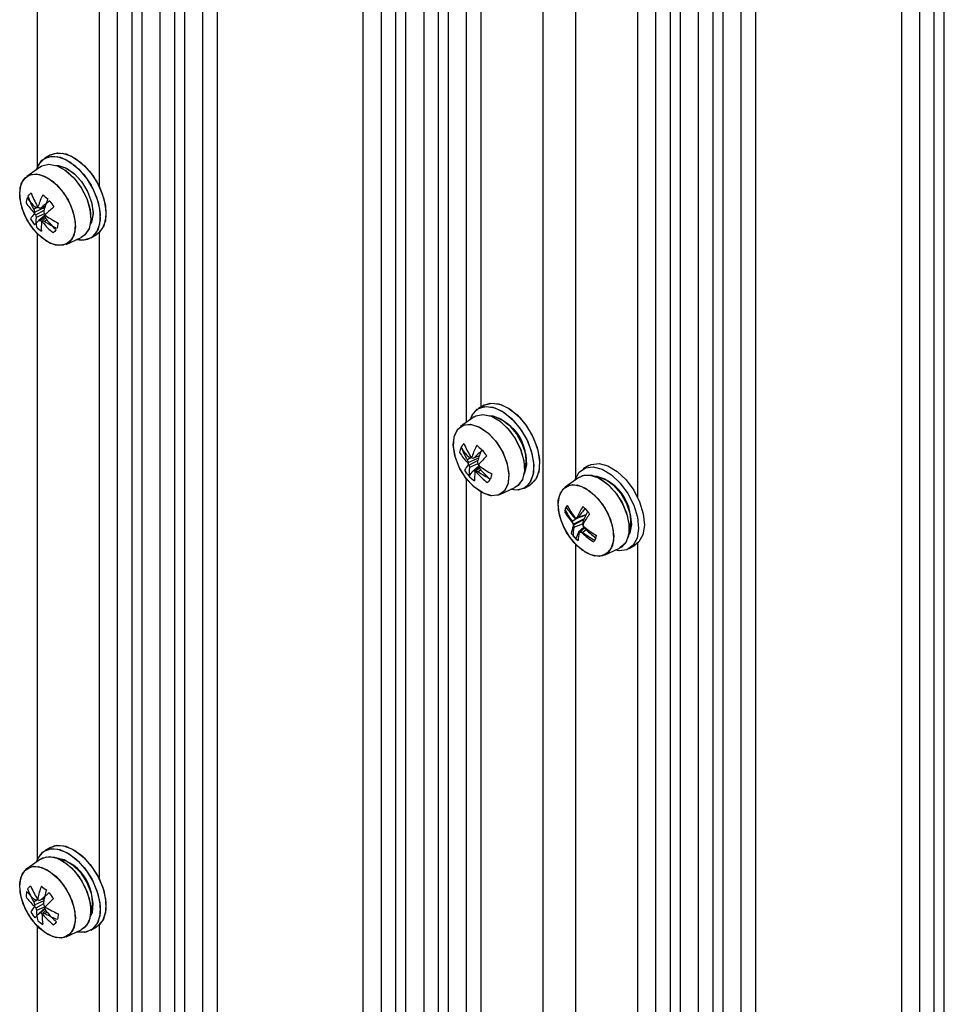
# Paper-space layout 'Blatt2' of a CAD drawing. Header units: millimetres. Extents: x 5 to 418, y 2 to 292.
# Tile 49 of 59: x 241 to 271, y 134 to 166. Entities that reach past the tile are written whole.
import ezdxf

# ---------------------------------------------------------------- set-up
doc = ezdxf.new("R2010")
doc.units = ezdxf.units.MM

psp = doc.layouts.new('Blatt2')

# ---------------------------------------------------------------- linework, layer by layer
at = {"color": 7, "linetype": 'Continuous', "lineweight": 25}
for p, q in [((244.362, 131.244), (244.362, 233.325)), ((244.833, 129.815), (244.833, 233.053)), ((245.162, 129.625), (245.162, 232.863)), ((245.752, 130.442), (245.752, 232.522)), ((246.224, 129.012), (246.224, 232.25)), ((246.553, 128.822), (246.553, 232.06)), ((247.143, 129.639), (247.143, 231.719)), ((247.615, 128.209), (247.615, 231.447)), ((252.376, 125.461), (252.376, 228.699)), ((252.966, 126.277), (252.966, 228.358)), ((253.437, 124.848), (253.437, 228.086)), ((253.766, 124.658), (253.766, 227.896)), ((254.357, 125.474), (254.357, 227.555)), ((254.828, 124.045), (254.828, 227.283)), ((255.157, 123.855), (255.157, 227.093)), ((258.245, 122.073), (258.245, 225.311)), ((261.922, 121.107), (261.922, 223.188)), ((262.393, 119.678), (262.393, 222.916)), ((262.722, 119.488), (262.722, 222.726)), ((263.312, 120.304), (263.312, 222.385)), ((263.784, 118.875), (263.784, 222.113)), ((264.113, 118.685), (264.113, 221.923)), ((264.703, 119.502), (264.703, 221.582)), ((265.174, 118.072), (265.174, 221.31)), ((269.936, 115.324), (269.936, 218.562)), ((270.526, 116.14), (270.526, 218.221)), ((270.997, 114.711), (270.997, 217.949)), ((271.326, 114.521), (271.326, 217.759)), ((241.746, 161.623), (241.746, 182.036)), ((243.772, 160.968), (243.772, 182.086)), ((255.747, 153.302), (255.747, 174.033)), ((256.219, 153.799), (256.219, 173.609)), ((259.305, 151.486), (259.305, 171.899)), ((261.331, 150.831), (261.331, 171.949)), ((242.174, 162.02), (241.986, 161.911)), ((242.174, 162.02), (241.986, 161.911)), ((241.846, 161.636), (241.401, 161.321)), ((241.846, 161.636), (241.401, 161.321)), ((241.726, 160.301), (241.628, 160.246)), ((241.984, 160.3), (241.66, 160.156)), ((241.777, 160.314), (241.733, 160.298)), ((241.999, 160.347), (241.865, 160.298)), ((241.957, 160.205), (241.686, 160.06)), ((241.975, 160.096), (241.701, 159.978)), ((242.002, 160.054), (241.791, 159.879)), ((241.995, 160.001), (241.846, 159.884)), ((242.015, 159.958), (241.916, 159.873)), ((242.054, 159.899), (241.987, 159.85)), ((241.746, 139.032), (241.746, 159.445)), ((243.295, 159.408), (243.177, 159.33)), ((243.485, 159.313), (243.674, 159.422)), ((243.485, 159.313), (243.674, 159.422)), ((243.765, 159.489), (243.674, 159.422)), ((243.772, 138.377), (243.772, 159.495)), ((242.682, 159.101), (243.177, 159.33)), ((242.682, 159.101), (243.177, 159.33)), ((256.316, 153.856), (256.128, 153.747)), ((256.316, 153.856), (256.128, 153.747)), ((255.988, 153.472), (255.543, 153.157)), ((255.988, 153.472), (255.543, 153.157)), ((255.885, 152.137), (255.769, 152.07)), ((256.136, 152.131), (255.804, 151.98)), ((256.11, 152.053), (255.825, 151.903)), ((255.914, 152.147), (255.879, 152.135)), ((256.161, 152.203), (255.996, 152.143)), ((256.11, 151.937), (255.839, 151.822)), ((256.131, 151.861), (255.945, 151.706)), ((256.145, 151.832), (255.998, 151.716)), ((256.161, 151.8), (256.053, 151.709)), ((256.205, 151.741), (256.125, 151.683)), ((259.734, 151.883), (259.545, 151.774)), ((259.734, 151.883), (259.545, 151.774)), ((255.747, 130.711), (255.747, 151.442)), ((259.406, 151.499), (258.961, 151.184)), ((259.406, 151.499), (258.961, 151.184)), ((256.219, 131.208), (256.219, 151.018)), ((256.824, 150.937), (257.319, 151.165)), ((256.824, 150.937), (257.319, 151.165)), ((257.628, 151.149), (257.816, 151.258)), ((257.628, 151.149), (257.816, 151.258)), ((259.368, 150.175), (259.185, 150.063)), ((259.575, 150.144), (259.228, 149.976)), ((259.562, 150.111), (259.237, 149.946)), ((259.321, 150.167), (259.308, 150.163)), ((259.632, 150.27), (259.33, 150.161)), ((259.638, 150.283), (259.384, 150.189)), ((259.531, 149.985), (259.245, 149.867)), ((259.574, 149.866), (259.393, 149.714)), ((259.582, 149.854), (259.439, 149.737)), ((259.589, 149.843), (259.46, 149.735)), ((259.648, 149.785), (259.533, 149.703)), ((259.305, 128.895), (259.305, 149.308)), ((260.242, 148.964), (260.737, 149.192)), ((260.242, 148.964), (260.737, 149.192)), ((261.045, 149.176), (261.234, 149.285)), ((261.045, 149.176), (261.234, 149.285)), ((261.331, 128.24), (261.331, 149.358)), ((242.174, 139.429), (241.986, 139.32)), ((242.174, 139.429), (241.986, 139.32)), ((241.846, 139.045), (241.401, 138.73)), ((241.846, 139.045), (241.401, 138.73)), ((241.736, 137.71), (241.627, 137.647)), ((241.952, 137.688), (241.661, 137.557)), ((241.946, 137.589), (241.695, 137.45)), ((241.998, 137.491), (241.716, 137.366)), ((241.772, 137.722), (241.721, 137.704)), ((241.965, 137.752), (241.857, 137.713)), ((241.99, 137.441), (241.8, 137.282)), ((242, 137.407), (241.852, 137.29)), ((242.021, 137.365), (241.928, 137.286)), ((242.058, 137.315), (241.998, 137.27)), ((241.746, 131.597), (241.746, 136.854)), ((243.772, 130.428), (243.772, 136.904)), ((242.682, 136.51), (243.177, 136.739)), ((242.682, 136.51), (243.177, 136.739)), ((243.485, 136.722), (243.674, 136.831)), ((243.485, 136.722), (243.674, 136.831))]:
    psp.add_line(p, q, dxfattribs=at)
at = {"color": 7, "linetype": 'Continuous', "lineweight": 25, "flags": 128}
for points in [[(241.718, 161.545), (241.799, 161.727), (241.977, 161.906), (242.216, 161.98), (242.498, 161.943), (242.799, 161.798), (243.094, 161.557), (243.361, 161.24), (243.577, 160.872), (243.725, 160.482), (243.792, 160.104), (243.775, 159.766), (243.672, 159.497), (243.494, 159.318), (243.255, 159.244), (243.035, 159.264)], [(241.718, 161.545), (241.746, 161.625), (241.894, 161.844), (242.111, 161.962), (242.377, 161.972), (242.673, 161.871), (242.974, 161.668), (243.255, 161.379), (243.495, 161.029), (243.673, 160.644), (243.775, 160.257), (243.792, 159.899), (243.725, 159.599), (243.577, 159.38), (243.577, 159.38)], [(242.174, 162.02), (242.405, 162.089), (242.686, 162.052), (242.987, 161.907), (243.283, 161.666), (243.55, 161.349), (243.766, 160.98), (243.913, 160.591), (243.981, 160.212), (243.963, 159.875), (243.861, 159.606), (243.683, 159.427), (243.674, 159.422)], [(242.174, 162.02), (242.299, 162.071), (242.566, 162.08), (242.862, 161.979), (243.163, 161.777), (243.444, 161.488), (243.683, 161.138), (243.861, 160.753), (243.963, 160.366), (243.981, 160.008), (243.913, 159.707), (243.765, 159.489)], [(241.846, 161.636), (241.891, 161.664), (242.119, 161.72), (242.386, 161.669), (242.667, 161.514), (242.937, 161.269), (243.173, 160.956), (243.353, 160.603), (243.461, 160.241), (243.488, 159.902), (243.432, 159.617), (243.297, 159.41), (243.177, 159.33)], [(241.846, 161.636), (241.893, 161.665), (242.123, 161.72), (242.39, 161.667), (242.671, 161.511), (242.941, 161.265), (243.176, 160.951), (243.355, 160.598), (243.462, 160.236), (243.488, 159.898), (243.431, 159.614), (243.295, 159.408)], [(242.363, 161.677), (242.432, 161.673), (242.698, 161.585), (242.968, 161.392), (243.212, 161.115), (243.405, 160.782), (243.525, 160.432), (243.56, 160.101), (243.505, 159.825), (243.472, 159.757)], [(242.363, 161.677), (242.399, 161.676), (242.662, 161.603), (242.933, 161.423), (243.182, 161.155), (243.383, 160.828), (243.514, 160.477), (243.56, 160.142), (243.517, 159.857), (243.472, 159.757)], [(242.795, 159.177), (242.589, 159.071), (242.333, 159.078), (242.051, 159.197), (241.772, 159.419), (241.523, 159.719), (241.327, 160.07), (241.205, 160.436), (241.168, 160.783), (241.22, 161.075), (241.356, 161.285), (241.562, 161.391), (241.818, 161.384), (242.1, 161.264), (242.379, 161.043), (242.628, 160.743), (242.824, 160.392), (242.946, 160.026), (242.983, 159.679), (242.931, 159.387), (242.795, 159.177)], [(241.187, 160.955), (241.286, 161.204), (241.464, 161.358), (241.701, 161.402), (241.974, 161.331), (242.258, 161.152), (242.524, 160.883), (242.746, 160.551), (242.902, 160.187), (242.977, 159.827), (242.964, 159.507), (242.865, 159.258), (242.687, 159.104), (242.45, 159.06), (242.177, 159.131), (241.893, 159.31), (241.627, 159.579), (241.405, 159.911), (241.249, 160.275), (241.174, 160.635), (241.187, 160.955)], [(256.316, 153.856), (256.33, 153.864), (256.575, 153.926), (256.86, 153.877), (257.162, 153.722), (257.455, 153.472), (257.718, 153.147), (257.927, 152.775), (258.067, 152.386), (258.125, 152.01), (258.098, 151.678), (257.988, 151.418), (257.816, 151.258)], [(256.316, 153.856), (256.515, 153.921), (256.793, 153.898), (257.093, 153.766), (257.391, 153.536), (257.662, 153.226), (257.885, 152.862), (258.042, 152.474), (258.12, 152.092), (258.112, 151.748), (258.02, 151.47), (257.85, 151.279), (257.816, 151.258)], [(255.86, 153.381), (255.956, 153.587), (256.142, 153.755), (256.387, 153.817), (256.671, 153.768), (256.973, 153.613), (257.267, 153.363), (257.529, 153.039), (257.738, 152.667), (257.878, 152.277), (257.937, 151.901), (257.91, 151.569), (257.799, 151.309), (257.614, 151.141), (257.369, 151.079), (257.177, 151.1)], [(255.86, 153.381), (255.924, 153.535), (256.094, 153.726), (256.327, 153.813), (256.605, 153.789), (256.904, 153.657), (257.202, 153.427), (257.473, 153.117), (257.697, 152.754), (257.853, 152.365), (257.931, 151.983), (257.923, 151.639), (257.831, 151.361), (257.661, 151.17), (257.428, 151.083), (257.177, 151.1)], [(255.988, 153.472), (256.054, 153.51), (256.287, 153.556), (256.556, 153.493), (256.837, 153.329), (257.105, 153.076), (257.336, 152.757), (257.51, 152.402), (257.61, 152.041), (257.629, 151.706), (257.564, 151.428), (257.421, 151.23), (257.319, 151.165)], [(255.988, 153.472), (256.046, 153.507), (256.278, 153.556), (256.547, 153.497), (256.828, 153.336), (257.097, 153.086), (257.329, 152.769), (257.505, 152.414), (257.608, 152.053), (257.629, 151.717), (257.567, 151.436), (257.427, 151.236), (257.319, 151.165)], [(255.335, 152.818), (255.443, 153.059), (255.626, 153.203), (255.868, 153.236), (256.144, 153.154), (256.427, 152.966), (256.69, 152.689), (256.906, 152.352), (257.055, 151.987), (257.122, 151.63), (257.101, 151.315), (256.993, 151.074), (256.809, 150.931), (256.567, 150.898), (256.291, 150.98), (256.008, 151.168), (255.746, 151.444), (255.529, 151.781), (255.38, 152.147), (255.313, 152.504), (255.335, 152.818)], [(256.505, 153.513), (256.598, 153.506), (256.865, 153.408), (257.134, 153.206), (257.374, 152.922), (257.561, 152.586), (257.674, 152.236), (257.701, 151.908), (257.638, 151.64), (257.614, 151.593)], [(255.708, 151.494), (255.501, 151.838), (255.364, 152.204), (255.311, 152.557), (255.346, 152.862), (255.467, 153.089), (255.661, 153.216), (255.91, 153.23), (256.189, 153.131), (256.47, 152.927), (256.727, 152.64), (256.934, 152.296), (257.071, 151.929), (257.125, 151.577), (257.089, 151.272), (256.968, 151.045), (256.774, 150.918), (256.525, 150.903), (256.247, 151.003), (255.965, 151.206), (255.708, 151.494)], [(259.734, 151.883), (259.807, 151.917), (260.064, 151.951), (260.356, 151.874), (260.658, 151.692), (260.945, 151.42), (261.196, 151.081), (261.388, 150.701), (261.508, 150.312), (261.544, 149.945), (261.495, 149.63), (261.364, 149.392), (261.234, 149.285)], [(259.734, 151.883), (259.806, 151.917), (260.064, 151.951), (260.355, 151.874), (260.657, 151.692), (260.945, 151.421), (261.195, 151.082), (261.388, 150.702), (261.508, 150.313), (261.544, 149.946), (261.495, 149.63), (261.364, 149.392), (261.234, 149.285)], [(259.278, 151.408), (259.284, 151.429), (259.416, 151.667), (259.618, 151.809), (259.876, 151.842), (260.167, 151.765), (260.469, 151.583), (260.757, 151.311), (261.007, 150.972), (261.2, 150.592), (261.319, 150.203), (261.356, 149.836), (261.306, 149.521), (261.175, 149.283), (260.972, 149.141), (260.715, 149.108), (260.595, 149.127)], [(259.278, 151.408), (259.284, 151.428), (259.415, 151.667), (259.618, 151.808), (259.875, 151.842), (260.166, 151.765), (260.468, 151.583), (260.756, 151.312), (261.007, 150.973), (261.199, 150.593), (261.319, 150.204), (261.356, 149.837), (261.307, 149.521), (261.175, 149.283), (260.973, 149.141), (260.716, 149.108), (260.595, 149.127)], [(259.406, 151.499), (259.524, 151.558), (259.769, 151.577), (260.043, 151.489), (260.323, 151.301), (260.584, 151.029), (260.803, 150.699), (260.959, 150.339), (261.04, 149.982), (261.038, 149.658), (260.953, 149.398), (260.793, 149.223), (260.737, 149.192)], [(259.406, 151.499), (259.577, 151.572), (259.83, 151.567), (260.108, 151.454), (260.386, 151.245), (260.639, 150.958), (260.845, 150.618), (260.985, 150.256), (261.047, 149.903), (261.026, 149.592), (260.923, 149.349), (260.747, 149.197), (260.737, 149.192)], [(259.923, 151.54), (259.992, 151.536), (260.257, 151.448), (260.527, 151.255), (260.772, 150.978), (260.964, 150.646), (261.085, 150.295), (261.12, 149.964), (261.065, 149.688), (261.031, 149.62)], [(258.77, 150.91), (258.897, 151.129), (259.096, 151.248), (259.348, 151.254), (259.628, 151.146), (259.909, 150.935), (260.163, 150.642), (260.365, 150.295), (260.496, 149.928), (260.543, 149.578), (260.5, 149.278), (260.374, 149.058), (260.174, 148.94), (259.922, 148.934), (259.642, 149.042), (259.362, 149.253), (259.108, 149.546), (258.905, 149.893), (258.774, 150.259), (258.728, 150.61), (258.77, 150.91)], [(259.241, 149.378), (259.007, 149.7), (258.836, 150.06), (258.742, 150.424), (258.736, 150.755), (258.818, 151.021), (258.98, 151.197), (259.206, 151.265), (259.474, 151.218), (259.758, 151.061), (260.03, 150.81), (260.263, 150.488), (260.435, 150.128), (260.528, 149.764), (260.534, 149.433), (260.452, 149.166), (260.29, 148.991), (260.064, 148.923), (259.796, 148.97), (259.512, 149.127), (259.241, 149.378)], [(242.174, 139.429), (242.39, 139.496), (242.67, 139.466), (242.971, 139.327), (243.267, 139.091), (243.536, 138.777), (243.755, 138.411), (243.907, 138.022), (243.98, 137.641), (243.966, 137.301), (243.869, 137.027), (243.694, 136.843), (243.674, 136.831)], [(242.174, 139.429), (242.324, 139.486), (242.594, 139.484), (242.892, 139.373), (243.192, 139.16), (243.47, 138.865), (243.704, 138.509), (243.875, 138.123), (243.969, 137.738), (243.978, 137.384), (243.902, 137.091), (243.746, 136.882), (243.674, 136.831)], [(241.718, 138.954), (241.791, 139.123), (241.965, 139.308), (242.202, 139.388), (242.482, 139.357), (242.782, 139.218), (243.079, 138.982), (243.348, 138.668), (243.567, 138.302), (243.719, 137.913), (243.791, 137.533), (243.778, 137.192), (243.68, 136.918), (243.506, 136.734), (243.269, 136.654), (243.035, 136.673)], [(241.718, 138.954), (241.758, 139.06), (241.913, 139.269), (242.135, 139.377), (242.406, 139.375), (242.703, 139.264), (243.003, 139.052), (243.281, 138.756), (243.516, 138.401), (243.686, 138.015), (243.78, 137.629), (243.789, 137.275), (243.713, 136.982), (243.558, 136.773), (243.336, 136.665), (243.065, 136.666), (243.035, 136.673)], [(241.846, 139.045), (241.917, 139.086), (242.152, 139.129), (242.422, 139.063), (242.703, 138.896), (242.97, 138.641), (243.2, 138.321), (243.371, 137.965), (243.469, 137.604), (243.486, 137.271), (243.419, 136.994), (243.274, 136.799), (243.177, 136.739)], [(241.846, 139.045), (242.045, 139.124), (242.303, 139.105), (242.582, 138.98), (242.858, 138.76), (243.107, 138.465), (243.306, 138.121), (243.437, 137.758), (243.489, 137.409), (243.458, 137.104), (243.345, 136.872), (243.177, 136.739)], [(241.552, 137.086), (241.349, 137.433), (241.216, 137.799), (241.168, 138.15), (241.209, 138.451), (241.334, 138.672), (241.532, 138.793), (241.784, 138.801), (242.064, 138.695), (242.345, 138.486), (242.599, 138.194), (242.803, 137.847), (242.935, 137.481), (242.983, 137.13), (242.942, 136.829), (242.817, 136.607), (242.619, 136.487), (242.367, 136.479), (242.088, 136.585), (241.807, 136.794), (241.552, 137.086)], [(241.174, 138.278), (241.249, 138.55), (241.406, 138.734), (241.628, 138.81), (241.894, 138.772), (242.177, 138.623), (242.451, 138.377), (242.688, 138.06), (242.865, 137.701), (242.965, 137.337), (242.977, 137.002), (242.902, 136.73), (242.745, 136.546), (242.523, 136.47), (242.257, 136.508), (241.974, 136.657), (241.7, 136.903), (241.463, 137.22), (241.286, 137.579), (241.187, 137.943), (241.174, 138.278)], [(242.363, 139.086), (242.365, 139.086), (242.624, 139.029), (242.895, 138.863), (243.149, 138.606), (243.359, 138.285), (243.5, 137.936), (243.559, 137.596), (243.529, 137.302), (243.472, 137.166)]]:
    psp.add_lwpolyline(points, dxfattribs=at)
at = {"color": 7, "linetype": 'Continuous', "lineweight": 25}
for centre, radius, start, end in [((243.14, 160.196), 1.785, 166.0504, 171.5463), ((243.199, 161.93), 2.216, 216.0442, 226.3667), ((243.259, 158.817), 2.61, 131.2798, 134.2954), ((243.889, 161.495), 2.583, 198.2945, 208.9224), ((244.389, 161.875), 3.055, 201.0406, 209.9247), ((244.259, 159.585), 2.599, 154.0649, 162.9707), ((243.814, 162.88), 2.87, 228.7587, 232.9314), ((242.988, 161.499), 1.92, 212.8003, 225.1016), ((242.621, 162.376), 2.259, 245.1123, 246.8719), ((243.675, 158.662), 2.54, 138.4672, 139.8823), ((243.801, 162.316), 2.847, 223.6504, 225.416), ((245.165, 156.325), 5.165, 125.7322, 129.7137), ((245.791, 159.156), 3.974, 158.8551, 164.7951), ((268.71, 130.824), 39.609, 131.8568, 132.3798), ((244.908, 162.26), 3.264, 212.2828, 216.3677), ((242.338, 159.413), 0.972, 135.5599, 147.7219), ((244.185, 161.088), 2.692, 198.2241, 200.2602), ((243.816, 161.574), 2.613, 213.3225, 215.4003), ((243.131, 159.762), 1.523, 164.9947, 167.4063), ((243.77, 160.408), 2.113, 189.4663, 191.7302), ((242.882, 159.869), 1.186, 174.6957, 189.7322), ((240.835, 166.709), 6.493, 278.57, 279.1277), ((245.013, 160.41), 3.065, 183.9569, 185.5839), ((244.543, 162.21), 3.326, 219.1245, 220.7769), ((244.986, 159.005), 3.164, 160.0836, 161.3675), ((244.886, 161.305), 3.171, 203.9883, 205.6933), ((244.026, 162.929), 3.517, 235.3048, 242.8884), ((243.785, 161.34), 2.669, 211.8279, 216.8225), ((246.29, 155.077), 6.58, 133.1337, 134.8696), ((243.22, 161.353), 2.26, 228.1951, 233.495), ((241.667, 161.513), 1.639, 274.3433, 276.2505), ((243.475, 161.774), 2.496, 229.2433, 231.3221), ((243.326, 159.647), 1.455, 172.7613, 184.3815), ((245.272, 157.259), 4.255, 142.0818, 142.8084), ((244.024, 161.578), 2.742, 219.7215, 229.9335), ((242.592, 161.808), 2.05, 250.7203, 252.8243), ((243.452, 162.067), 2.657, 236.548, 246.4514), ((244.637, 162.022), 3.344, 218.721, 227.0856), ((244.927, 159.216), 2.571, 166.8903, 170.7064), ((255.603, 145.165), 19.569, 132.5865, 132.9887), ((243.195, 159.84), 0.597, 254.494, 309.7109), ((256.195, 152.053), 1.492, 342.0208, 77.9739), ((257.251, 151.089), 2.196, 136.5045, 140.1513), ((258.392, 153.754), 2.967, 202.8627, 211.8906), ((257.252, 151.995), 1.764, 164.1547, 169.6216), ((257.197, 153.352), 1.975, 211.7466, 223.8875), ((257.424, 153.781), 2.28, 214.9185, 225.1217), ((257.933, 153.364), 2.522, 200.107, 210.8745), ((258.403, 151.331), 2.622, 152.3662, 161.1028), ((258.958, 149.138), 4.219, 129.6815, 134.5928), ((258.042, 154.689), 2.905, 227.515, 231.6845), ((260.005, 150.832), 4.082, 157.2637, 162.9864), ((258.939, 154.207), 3.237, 214.2535, 218.3465), ((258.316, 153.008), 2.715, 200.2308, 202.2628), ((258.002, 153.391), 2.637, 212.3025, 214.3719), ((257.346, 151.678), 1.572, 168.9299, 171.3593), ((256.84, 154.204), 2.281, 243.3181, 245.0951), ((257.792, 154.171), 2.761, 225.9537, 227.7333), ((257.879, 150.285), 2.724, 135.9112, 137.2184), ((253.296, 162.955), 11.144, 283.7001, 284.0192), ((259.141, 152.167), 3.042, 182.6429, 184.2641), ((266.513, 142.331), 14.129, 135.7031, 137.185), ((256.487, 151.367), 0.884, 141.8068, 155.7628), ((257.877, 153.2), 2.643, 213.793, 218.8071), ((257.847, 150.071), 2.508, 139.3205, 144.0254), ((257.871, 152.196), 2.067, 188.1575, 190.4395), ((256.968, 151.678), 1.139, 172.7386, 187.9851), ((255.62, 153.513), 1.836, 280.221, 281.8791), ((257.511, 153.625), 2.436, 231.5865, 233.678), ((257.417, 151.44), 1.417, 170.7356, 182.3375), ((260.144, 148.172), 5.408, 139.1593, 139.7234), ((256.796, 153.641), 2.07, 248.9704, 251.0849), ((258.123, 153.494), 2.753, 221.7157, 231.871), ((258.731, 153.997), 3.334, 218.0887, 219.7426), ((257.647, 153.878), 2.671, 235.2746, 245.2012), ((259.066, 151.087), 3.038, 163.8004, 165.1772), ((259.027, 153.276), 3.224, 205.9767, 207.6706), ((258.228, 154.708), 3.51, 234.0595, 241.7085), ((258.739, 153.987), 3.386, 220.7024, 228.9693), ((257.409, 153.199), 2.298, 226.9641, 232.2354), ((261.793, 146.643), 7.126, 137.766, 138.8898), ((259.063, 150.949), 2.586, 165.0244, 168.7519), ((259.613, 150.081), 1.491, 341.9899, 78.0048), ((260.607, 149.923), 1.73, 159.2916, 164.6327), ((260.775, 151.41), 2.105, 209.2645, 221.0474), ((260.552, 149.661), 1.784, 148.7248, 153.5103), ((261.076, 151.43), 2.333, 204.6554, 215.8628), ((261.045, 151.834), 2.433, 212.2908, 222.216), ((261.435, 151.841), 2.715, 207.4962, 216.937), ((261.838, 149.114), 2.711, 148.1008, 156.3412), ((261.967, 148.456), 3.11, 139.2699, 146.1466), ((263.67, 148.395), 4.452, 153.2597, 158.3746), ((261.664, 152.646), 2.989, 224.6077, 228.7641), ((262.033, 152.47), 3.132, 219.3153, 223.4382), ((261.656, 151.222), 2.73, 205.1182, 207.1516), ((261.515, 151.364), 2.684, 209.8501, 211.9025), ((260.447, 152.222), 2.353, 239.2307, 241.0332), ((260.824, 152.218), 2.543, 232.1932, 233.9995), ((261.555, 147.537), 3.456, 129.5434, 130.5568), ((263.807, 141.433), 9.809, 116.8042, 117.158), ((262.522, 150), 2.991, 179.3133, 180.9147), ((264.742, 146.815), 6.09, 144.9095, 148.4785), ((260.037, 149.542), 0.888, 156.0163, 171.9045), ((260.255, 149.645), 1.034, 167.6249, 183.3128), ((260.972, 149.903), 1.746, 177.6064, 180.0077), ((261.185, 150.11), 1.955, 184.8283, 187.1542), ((260.639, 149.095), 1.391, 153.5732, 163.144), ((260.726, 149.362), 1.348, 165.454, 176.8154), ((257.825, 152.926), 3.575, 296.0191, 296.84), ((275.47, 131.826), 24.022, 131.7936, 131.9174), ((260.649, 151.666), 2.278, 237.9067, 240.0266), ((260.363, 151.666), 2.131, 244.9451, 247.0728), ((262.248, 151.898), 3.342, 215.6059, 217.2641), ((261.185, 151.841), 2.702, 232.2941, 242.2673), ((262.462, 149.599), 2.939, 172.1756, 173.7041), ((262.386, 151.621), 3.314, 210.8474, 212.5192), ((261.782, 152.596), 3.495, 231.1389, 238.9317), ((262.001, 152.318), 3.457, 225.8042, 233.8382), ((261.134, 151.257), 2.536, 218.8306, 223.9229), ((260.938, 151.246), 2.387, 224.0838, 229.288), ((261.388, 151.697), 2.746, 226.8718, 236.9234), ((262.837, 147.855), 3.326, 149.8342, 152.4009), ((262.5, 148.696), 2.68, 160.2387, 163.6857), ((242.052, 137.627), 1.492, 342.0252, 77.9694), ((243.147, 136.546), 2.303, 134.8642, 138.3211), ((244.295, 139.315), 2.996, 202.2838, 211.2648), ((244.27, 137.234), 2.567, 158.9002, 168.2033), ((243.554, 140.357), 2.767, 232.6335, 236.8042), ((243.24, 137.71), 1.869, 171.3281, 176.8514), ((242.791, 138.845), 1.753, 216.0625, 228.8845), ((242.955, 139.283), 2.027, 219.5694, 230.2556), ((243.823, 138.928), 2.542, 199.5325, 210.2537), ((244.909, 134.447), 4.469, 128.4339, 133.0578), ((245.636, 136.967), 3.754, 163.3785, 169.8637), ((244.834, 139.746), 3.246, 213.6261, 217.7162), ((242.339, 136.91), 0.903, 139.8529, 153.3132), ((244.179, 138.555), 2.708, 199.5985, 201.6315), ((243.674, 139.025), 2.529, 216.398, 218.5058), ((243.18, 137.226), 1.554, 167.7131, 170.1392), ((242.392, 139.838), 2.237, 250.8647, 252.5401), ((243.579, 136.518), 2.205, 145.7566, 147.4409), ((243.698, 139.739), 2.788, 225.2129, 226.9882), ((239.918, 146.498), 8.997, 282.0523, 282.4497), ((245.05, 138.047), 3.137, 187.6806, 189.3191), ((244.389, 139.752), 3.29, 222.2573, 223.9065), ((244.939, 136.587), 3.07, 162.6455, 163.9952), ((254.612, 125.193), 17.617, 134.4918, 135.6759), ((243.752, 138.766), 2.652, 213.1676, 218.1748), ((244.046, 135.214), 3.053, 137.3824, 141.2028), ((243.882, 137.962), 2.246, 193.1637, 195.3761), ((243.054, 137.368), 1.338, 180.0488, 194.4249), ((241.545, 139.023), 1.76, 278.3222, 280.0653), ((243.403, 139.194), 2.455, 230.8332, 232.9207), ((243.492, 137.189), 1.593, 178.3063, 189.803), ((244.416, 135.865), 2.865, 150.2854, 151.417), ((243.996, 139.042), 2.75, 221.0799, 231.252), ((242.406, 139.24), 2.012, 256.2554, 258.3048), ((244.887, 138.807), 3.208, 205.3495, 207.0467), ((243.286, 139.547), 2.617, 240.5025, 250.3148), ((243.835, 140.513), 3.544, 239.1644, 246.5236), ((244.611, 139.519), 3.373, 220.0712, 228.3686), ((244.975, 136.908), 2.576, 172.0871, 176.0925), ((243.077, 138.724), 2.144, 232.0266, 237.4111), ((248.73, 130.887), 8.82, 136.1415, 137.0439)]:
    psp.add_arc(centre, radius, start, end, dxfattribs=at)

doc.saveas('drawing.dxf')
